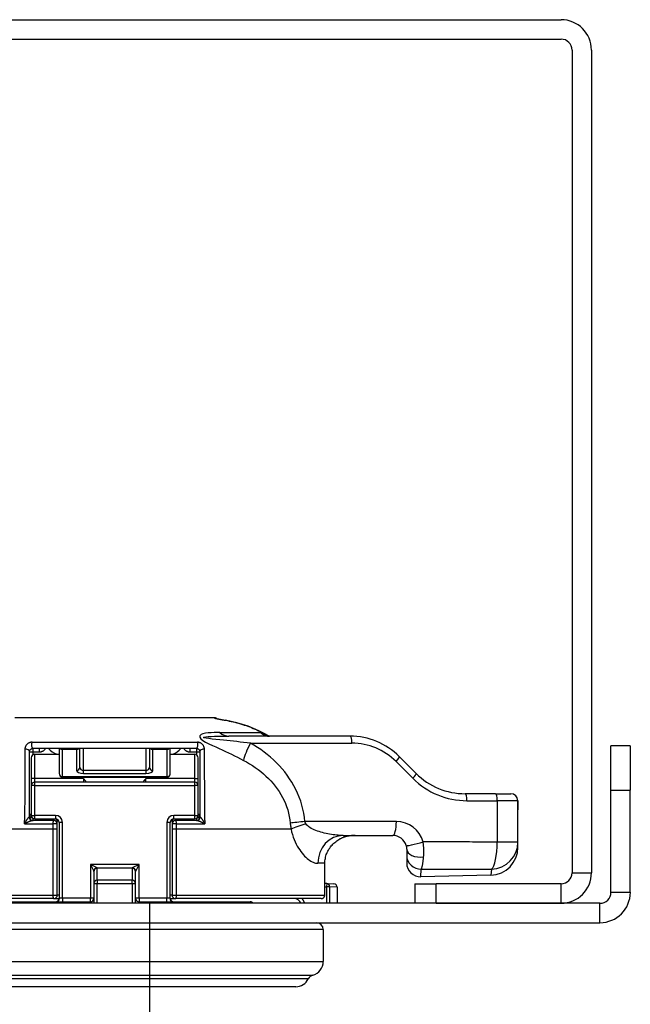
# Model space of a CAD drawing. Header units: inches. Extents: x 0 to 464, y -11 to 301.
# Tile 3 of 25: x 53.3 to 55.8, y 47.23 to 51.26. Entities that reach past the tile are written whole.
import ezdxf

# ---------------------------------------------------------------- set-up
doc = ezdxf.new("R2010")
doc.units = ezdxf.units.IN
doc.header["$LTSCALE"] = 27.789831
doc.header["$MEASUREMENT"] = 0
for name, color, linetype, lineweight in [('Symbols(ANSI)', 7, 'Continuous', 25), ('Visible Edges(ANSI)', 7, 'Continuous', 25), ('Visible Tangent Edges(ANSI)', 7, 'Continuous', 25)]:
    doc.layers.add(name, color=color, linetype=linetype, lineweight=lineweight)

# ---------------------------------------------------------------- blocks, each defined once
blk = doc.blocks.new('Datum Identifier4')
at = {"layer": 'Symbols(ANSI)', "color": 7, "linetype": 'Continuous', "lineweight": 25}
blk.add_line((1.93723, 1.61598), (1.93723, 1.7144), dxfattribs=at)

msp = doc.modelspace()

# ---------------------------------------------------------------- linework, layer by layer
at = {"layer": 'Visible Edges(ANSI)'}
for p, q in [((52.1534, 51.2556), (55.5175, 51.2556)), ((52.1534, 51.1761), (55.5175, 51.1761)), ((55.5623, 51.1313), (55.5623, 47.7672)), ((55.6418, 51.1313), (55.6418, 47.7672)), ((54.0991, 48.4013), (53.2819, 48.4013)), ((54.6541, 48.3259), (54.1573, 48.3259)), ((54.0252, 48.2761), (53.3567, 48.2761)), ((53.4634, 48.2761), (53.4634, 48.1731)), ((53.5487, 48.1992), (53.5487, 48.2761)), ((53.8332, 48.2761), (53.8332, 48.1992)), ((53.9185, 48.1731), (53.9185, 48.2761)), ((55.8007, 48.286), (55.7212, 48.286)), ((55.7212, 48.1053), (55.7212, 48.286)), ((55.8007, 48.286), (55.8007, 48.1053)), ((53.3425, 47.9956), (53.3425, 48.2619)), ((53.3496, 48.2376), (53.3496, 48.1523)), ((53.3638, 48.2518), (53.4634, 48.2518)), ((53.9185, 48.2518), (54.0181, 48.2518)), ((54.0323, 48.1523), (54.0323, 48.2376)), ((54.0394, 48.2619), (54.0394, 47.9956)), ((54.9238, 48.174), (54.8552, 48.2426)), ((53.3496, 48.1523), (53.3496, 48.1238)), ((53.4776, 48.1589), (53.9043, 48.1589)), ((54.0323, 48.1238), (54.0323, 48.1523)), ((53.3496, 48.1238), (53.3496, 48.0021)), ((54.0181, 48.138), (53.3638, 48.138)), ((54.0323, 48.0021), (54.0323, 48.1238)), ((55.2491, 48.0907), (55.125, 48.0907)), ((55.2491, 48.0907), (55.3121, 48.0907)), ((55.7212, 47.6877), (55.7212, 48.1053)), ((55.8007, 47.6877), (55.8007, 48.1053)), ((55.3408, 47.8928), (55.3408, 48.0247)), ((53.3638, 47.9878), (53.4491, 47.9878)), ((53.4562, 47.9668), (53.4562, 47.9773)), ((53.4562, 47.9462), (53.4562, 47.9668)), ((53.4634, 47.9736), (53.4634, 47.663)), ((53.9185, 47.663), (53.9185, 47.9736)), ((53.9256, 47.9773), (53.9256, 47.9668)), ((53.9256, 47.9668), (53.9256, 47.9462)), ((53.9327, 47.9878), (54.0181, 47.9878)), ((53.4562, 47.6759), (53.4562, 47.9462)), ((53.9256, 47.9462), (53.9256, 47.6759)), ((54.6262, 47.92), (54.8288, 47.92)), ((55.3408, 47.8717), (55.3408, 47.8928)), ((54.8857, 47.8631), (54.8857, 47.8384)), ((54.8857, 47.8384), (54.8857, 47.8076)), ((54.5508, 47.6759), (54.5508, 47.8062)), ((53.6056, 47.7721), (53.6056, 47.7234)), ((53.7763, 47.7234), (53.7763, 47.7721)), ((55.2299, 47.7579), (54.944, 47.7508)), ((53.6056, 47.7234), (53.6056, 47.6429)), ((53.7763, 47.6429), (53.7763, 47.7234)), ((54.5583, 47.7237), (54.5508, 47.7241)), ((54.5583, 47.7237), (54.5877, 47.7222)), ((54.6012, 47.708), (54.6012, 47.6429)), ((54.9192, 47.7224), (55.0059, 47.7224)), ((54.9192, 47.7224), (54.9192, 47.6429)), ((55.5175, 47.7224), (55.0059, 47.7224)), ((55.6765, 47.6429), (51.9944, 47.6429)), ((53.442, 47.6617), (52.851, 47.6617)), ((53.1362, 47.6488), (53.5914, 47.6488)), ((53.442, 47.6617), (53.4633, 47.6617)), ((53.7905, 47.6488), (54.2456, 47.6488)), ((53.9186, 47.6617), (53.9398, 47.6617)), ((54.5357, 47.6617), (53.9398, 47.6617)), ((55.0059, 47.6429), (55.5175, 47.6429)), ((51.9944, 47.5634), (55.6765, 47.5634)), ((54.5443, 47.535), (54.5443, 47.4041)), ((54.4317, 47.3017), (52.9502, 47.3017))]:
    msp.add_line(p, q, dxfattribs=at)
at = {"layer": 'Visible Edges(ANSI)', "flags": 128}
for points in [[(54.1043, 48.3988), (54.1057, 48.3985), (54.1087, 48.3978), (54.1129, 48.397), (54.1181, 48.3959), (54.124, 48.3948), (54.1304, 48.3936), (54.1373, 48.3923), (54.1443, 48.391)], [(54.3229, 48.3259), (54.3021, 48.3376), (54.2807, 48.3482), (54.2364, 48.3665), (54.1907, 48.3808), (54.1443, 48.391)], [(54.324, 48.3259), (54.3145, 48.3269), (54.3055, 48.33)], [(53.3425, 48.2619), (53.3425, 48.2626), (53.3425, 48.2634), (53.3426, 48.2641), (53.3428, 48.2649), (53.3429, 48.2656), (53.3432, 48.2664), (53.3434, 48.2671), (53.3438, 48.2679), (53.3441, 48.2686), (53.3446, 48.2694), (53.3451, 48.2701), (53.3456, 48.2708), (53.3462, 48.2716), (53.3469, 48.2722), (53.3477, 48.2729), (53.3485, 48.2735), (53.3494, 48.2741), (53.3504, 48.2747), (53.3514, 48.2751), (53.3525, 48.2755), (53.3535, 48.2758), (53.3546, 48.276), (53.3557, 48.2761), (53.3567, 48.2761)], [(54.0252, 48.2761), (54.0262, 48.2761), (54.0272, 48.276), (54.0283, 48.2758), (54.0294, 48.2755), (54.0304, 48.2751), (54.0315, 48.2747), (54.0324, 48.2741), (54.0333, 48.2735), (54.0342, 48.2729), (54.0349, 48.2722), (54.0356, 48.2716), (54.0362, 48.2708), (54.0368, 48.2701), (54.0373, 48.2694), (54.0377, 48.2686), (54.0381, 48.2679), (54.0384, 48.2671), (54.0387, 48.2664), (54.0389, 48.2656), (54.0391, 48.2649), (54.0392, 48.2641), (54.0393, 48.2634), (54.0394, 48.2626), (54.0394, 48.2619)], [(53.5629, 48.1523), (53.5634, 48.1517), (53.564, 48.1512), (53.5645, 48.1507), (53.565, 48.1501), (53.5655, 48.1496), (53.5661, 48.149), (53.5666, 48.1485), (53.5671, 48.1479), (53.5677, 48.1473), (53.5682, 48.1467), (53.5687, 48.1461), (53.5692, 48.1455), (53.5698, 48.1449), (53.5702, 48.1443), (53.5707, 48.1437), (53.5712, 48.1431), (53.5717, 48.1425), (53.5721, 48.1418), (53.5726, 48.1412), (53.573, 48.1406), (53.5734, 48.14), (53.5737, 48.1393), (53.5741, 48.1387), (53.5744, 48.138)], [(53.8074, 48.138), (53.8077, 48.1387), (53.8081, 48.1393), (53.8085, 48.14), (53.8089, 48.1406), (53.8093, 48.1412), (53.8097, 48.1418), (53.8102, 48.1425), (53.8106, 48.1431), (53.8111, 48.1437), (53.8116, 48.1443), (53.8121, 48.1449), (53.8126, 48.1455), (53.8131, 48.1461), (53.8136, 48.1467), (53.8142, 48.1473), (53.8147, 48.1479), (53.8152, 48.1485), (53.8158, 48.149), (53.8163, 48.1496), (53.8168, 48.1501), (53.8174, 48.1507), (53.8179, 48.1512), (53.8184, 48.1517), (53.8189, 48.1523)], [(55.3408, 48.0247), (55.3407, 48.0434), (55.3405, 48.0622)], [(54.6747, 47.92), (54.6717, 47.92), (54.6688, 47.9199), (54.6659, 47.9197), (54.663, 47.9195), (54.6601, 47.9193), (54.6573, 47.919), (54.6545, 47.9186), (54.6518, 47.9182), (54.649, 47.9178), (54.6464, 47.9173), (54.6437, 47.9167), (54.6411, 47.9161), (54.6385, 47.9155), (54.636, 47.9148), (54.6335, 47.9141), (54.6311, 47.9134), (54.6287, 47.9126), (54.6264, 47.9118), (54.6241, 47.9109), (54.6218, 47.91), (54.6195, 47.909), (54.6172, 47.908), (54.6149, 47.9069), (54.6127, 47.9058)], [(54.5508, 47.8062), (54.5509, 47.8111), (54.5513, 47.8162), (54.552, 47.8213), (54.5529, 47.8265), (54.554, 47.8316), (54.5553, 47.8367), (54.5568, 47.8416), (54.5586, 47.8463), (54.5605, 47.8508), (54.5626, 47.8553), (54.5651, 47.8598), (54.5678, 47.8643), (54.5707, 47.8686), (54.5738, 47.8729), (54.577, 47.877), (54.5804, 47.8809), (54.5838, 47.8845), (54.5873, 47.8879), (54.5911, 47.8912), (54.5951, 47.8944), (54.5993, 47.8975), (54.6037, 47.9005), (54.6082, 47.9032), (54.6127, 47.9058)], [(54.8835, 47.8785), (54.8837, 47.8779), (54.8839, 47.8772), (54.8841, 47.8765), (54.8842, 47.8759), (54.8844, 47.8752), (54.8845, 47.8745), (54.8846, 47.8738), (54.8848, 47.8732), (54.8849, 47.8725), (54.885, 47.8719), (54.8851, 47.8712), (54.8852, 47.8705), (54.8853, 47.8699), (54.8853, 47.8692), (54.8854, 47.8686), (54.8855, 47.868), (54.8855, 47.8673), (54.8856, 47.8667), (54.8856, 47.8661), (54.8856, 47.8655), (54.8856, 47.8649), (54.8857, 47.8643), (54.8857, 47.8637), (54.8857, 47.8631)], [(54.5357, 47.6617), (54.5367, 47.6617), (54.5376, 47.6618), (54.5386, 47.662), (54.5396, 47.6622), (54.5405, 47.6624), (54.5414, 47.6627), (54.5422, 47.6631), (54.5431, 47.6635), (54.5439, 47.664), (54.5448, 47.6645), (54.5455, 47.6651), (54.5463, 47.6657), (54.5469, 47.6664), (54.5475, 47.6671), (54.5481, 47.6679), (54.5487, 47.6687), (54.5492, 47.6695), (54.5496, 47.6703), (54.55, 47.6712), (54.5502, 47.6721), (54.5505, 47.6731), (54.5507, 47.674), (54.5508, 47.675), (54.5508, 47.6759)], [(54.453, 47.6429), (54.4486, 47.6505), (54.4419, 47.6565), (54.4336, 47.6604), (54.4245, 47.6617)]]:
    msp.add_lwpolyline(points, dxfattribs=at)
at = {"layer": 'Visible Edges(ANSI)'}
for centre, radius, start, end in [((55.5175, 51.1313), 0.1243, 0, 90), ((55.5175, 51.1313), 0.0448, 0, 90), ((54.0991, 48.3871), 0.0142, 49.4973, 90), ((54.6541, 48.0414), 0.2845, 45, 90), ((53.3638, 48.2376), 0.0142, 90, 180), ((54.0181, 48.2376), 0.0142, 0, 90), ((53.4776, 48.1731), 0.0142, 180, 270), ((53.9043, 48.1731), 0.0142, 270, 0), ((55.125, 48.3751), 0.2845, 225, 270), ((53.3638, 48.1238), 0.0142, 90, 180), ((54.0181, 48.1238), 0.0142, 0, 90), ((55.3121, 48.0622), 0.0284, 0, 90), ((53.3638, 48.0021), 0.0142, 180, 270), ((54.0181, 48.0021), 0.0142, 270, 0), ((53.4491, 47.9736), 0.0142, 0, 90), ((53.9327, 47.9736), 0.0142, 90, 180), ((54.8288, 47.8631), 0.0569, 15.7452, 90), ((55.227, 47.8717), 0.1138, 271.4321, 0), ((54.9426, 47.8076), 0.0569, 180, 271.4321), ((55.5175, 47.7672), 0.1243, 270, 0), ((55.5175, 47.7672), 0.0448, 270, 0), ((54.587, 47.708), 0.0142, 0, 87), ((53.442, 47.6759), 0.0142, 270, 0), ((53.9398, 47.6759), 0.0142, 180, 270), ((55.6765, 47.6877), 0.1243, 270, 0), ((55.6765, 47.6877), 0.0448, 270, 0), ((53.4491, 47.663), 0.0142, 270, 0), ((53.5914, 47.663), 0.0142, 270, 0), ((53.7905, 47.663), 0.0142, 180, 270), ((53.9327, 47.663), 0.0142, 180, 270), ((54.2456, 47.6345), 0.0142, 36.0152, 90), ((54.5159, 47.535), 0.0284, 0, 90), ((54.4874, 47.4041), 0.0569, 284.2935, 0), ((54.5085, 47.3214), 0.0284, 104.2935, 154.1695), ((54.4317, 47.3586), 0.0569, 270, 334.1695)]:
    msp.add_arc(centre, radius, start, end, dxfattribs=at)
at = {"layer": 'Visible Tangent Edges(ANSI)'}
for p, q in [((54.1443, 48.3909), (54.1443, 48.391)), ((54.1216, 48.341), (54.2872, 48.341)), ((53.3526, 48.3015), (54.0292, 48.3015)), ((53.3567, 48.2619), (53.3567, 48.2761)), ((53.3837, 48.2619), (53.3837, 48.2761)), ((53.4776, 48.2761), (53.4776, 48.2723)), ((53.4776, 48.1602), (53.4776, 48.2723)), ((53.4776, 48.2723), (53.5345, 48.2723)), ((53.5345, 48.2723), (53.5345, 48.2761)), ((53.5345, 48.2723), (53.5345, 48.1863)), ((53.5629, 48.1862), (53.5629, 48.2761)), ((53.8189, 48.2761), (53.8189, 48.1862)), ((53.8474, 48.2761), (53.8474, 48.2723)), ((53.8474, 48.1863), (53.8474, 48.2723)), ((53.8474, 48.2723), (53.9043, 48.2723)), ((53.9043, 48.2723), (53.9043, 48.2761)), ((53.9043, 48.2723), (53.9043, 48.1602)), ((53.9981, 48.2761), (53.9981, 48.2619)), ((54.0252, 48.2761), (54.0252, 48.2619)), ((54.2462, 48.2975), (54.6614, 48.2975)), ((53.3425, 48.2619), (53.3567, 48.2619)), ((53.3567, 48.2619), (53.3837, 48.2619)), ((53.3567, 48.2499), (53.3567, 48.2619)), ((53.3638, 48.1523), (53.3638, 48.2518)), ((53.9981, 48.2619), (54.0252, 48.2619)), ((54.0181, 48.2518), (54.0181, 48.1523)), ((54.0252, 48.2619), (54.0394, 48.2619)), ((54.0252, 48.2619), (54.0252, 48.2499)), ((54.8424, 48.2225), (54.9111, 48.1539)), ((53.3638, 48.1523), (53.3496, 48.1523)), ((53.5629, 48.1523), (53.3638, 48.1523)), ((53.3638, 48.138), (53.3638, 48.1523)), ((53.4776, 48.1602), (53.4776, 48.1589)), ((53.9043, 48.1602), (53.4776, 48.1602)), ((53.5629, 48.1732), (53.5629, 48.1862)), ((53.8189, 48.1862), (53.5629, 48.1862)), ((53.5629, 48.1732), (53.8189, 48.1732)), ((53.5629, 48.1523), (53.5629, 48.138)), ((53.8189, 48.1862), (53.8189, 48.1732)), ((53.8189, 48.138), (53.8189, 48.1523)), ((54.0181, 48.1523), (53.8189, 48.1523)), ((53.9043, 48.1589), (53.9043, 48.1602)), ((54.0181, 48.1523), (54.0323, 48.1523)), ((54.0181, 48.1523), (54.0181, 48.138)), ((53.3638, 48.1238), (53.3496, 48.1238)), ((53.3638, 48.1238), (53.3638, 48.138)), ((53.3638, 48.1238), (54.0181, 48.1238)), ((53.3638, 48.0021), (53.3638, 48.1238)), ((54.0181, 48.138), (54.0181, 48.1238)), ((54.0323, 48.1238), (54.0181, 48.1238)), ((54.0181, 48.1238), (54.0181, 48.0021)), ((55.7212, 48.1053), (55.8007, 48.1053)), ((55.1323, 48.0622), (55.2565, 48.0622)), ((55.2565, 48.0622), (55.2565, 47.8928)), ((55.3405, 48.0622), (55.2565, 48.0622)), ((55.3405, 48.0622), (55.3405, 48.0622)), ((53.3496, 48.0058), (53.3425, 48.0058)), ((53.3496, 48.0021), (53.3638, 48.0021)), ((53.3567, 47.9814), (53.3567, 47.9897)), ((53.4491, 48.0021), (53.3638, 48.0021)), ((53.3638, 47.9878), (53.3638, 48.0021)), ((53.4491, 48.0021), (53.4491, 47.9878)), ((54.0181, 48.0021), (53.9327, 48.0021)), ((53.9327, 47.9878), (53.9327, 48.0021)), ((54.0181, 48.0021), (54.0181, 47.9878)), ((54.0181, 48.0021), (54.0323, 48.0021)), ((54.0252, 47.9897), (54.0252, 47.9814)), ((54.0394, 48.0058), (54.0323, 48.0058)), ((53.3225, 47.9678), (53.3225, 47.9813)), ((53.4381, 47.9675), (53.4381, 47.9462)), ((53.442, 47.9878), (53.442, 47.981)), ((53.4562, 47.9773), (53.4593, 47.9835)), ((53.4776, 47.9736), (53.4634, 47.9736)), ((53.4776, 47.663), (53.4776, 47.9736)), ((53.9043, 47.9736), (53.9043, 47.663)), ((53.9185, 47.9736), (53.9043, 47.9736)), ((53.9225, 47.9835), (53.9256, 47.9773)), ((53.9398, 47.981), (53.9398, 47.9878)), ((53.9438, 47.9462), (53.9438, 47.9675)), ((54.0594, 47.9813), (54.0594, 47.9678)), ((54.8435, 47.9769), (54.4694, 47.9769)), ((53.4381, 47.9462), (52.8375, 47.9462)), ((53.4381, 47.9462), (53.4381, 47.6759)), ((53.4562, 47.9462), (53.4381, 47.9462)), ((53.9438, 47.9462), (53.9256, 47.9462)), ((54.4128, 47.9462), (53.9438, 47.9462)), ((53.9438, 47.6759), (53.9438, 47.9462)), ((55.3408, 47.8928), (55.2565, 47.8928)), ((53.6187, 47.788), (53.5914, 47.8017)), ((53.5914, 47.8017), (53.605, 47.7744)), ((53.7905, 47.8017), (53.5914, 47.8017)), ((53.5914, 47.8017), (53.5914, 47.663)), ((53.6187, 47.788), (53.7631, 47.788)), ((53.7905, 47.8017), (53.7631, 47.788)), ((53.7768, 47.7744), (53.7905, 47.8017)), ((53.7905, 47.663), (53.7905, 47.8017)), ((54.5508, 47.8062), (54.5223, 47.8062)), ((53.6198, 47.737), (53.6198, 47.7858)), ((53.762, 47.7858), (53.762, 47.737)), ((54.944, 47.7508), (54.9456, 47.7829)), ((55.233, 47.7817), (55.2299, 47.7579)), ((55.5623, 47.7672), (55.6418, 47.7672)), ((53.6056, 47.7234), (53.6198, 47.7234)), ((53.6198, 47.737), (53.6198, 47.7234)), ((53.762, 47.737), (53.6198, 47.737)), ((53.6198, 47.6429), (53.6198, 47.7234)), ((53.6198, 47.7234), (53.762, 47.7234)), ((53.762, 47.7234), (53.762, 47.737)), ((53.762, 47.7234), (53.762, 47.6429)), ((53.762, 47.7234), (53.7763, 47.7234)), ((54.5508, 47.7099), (54.5576, 47.7095)), ((54.5583, 47.7237), (54.5576, 47.7095)), ((54.5576, 47.7095), (54.5576, 47.6429)), ((54.5714, 47.7095), (54.5576, 47.7095)), ((54.5714, 47.6429), (54.5714, 47.7095)), ((54.6012, 47.708), (54.5714, 47.7095)), ((55.0059, 47.6429), (55.0059, 47.7224)), ((55.5175, 47.6429), (55.5175, 47.7224)), ((52.8375, 47.6759), (53.4381, 47.6759)), ((53.4381, 47.6759), (53.4562, 47.6759)), ((53.4634, 47.6759), (53.4562, 47.6759)), ((53.9256, 47.6759), (53.9185, 47.6759)), ((53.9256, 47.6759), (53.9438, 47.6759)), ((53.9438, 47.6759), (54.5508, 47.6759)), ((55.7212, 47.6877), (55.8007, 47.6877)), ((53.4645, 47.663), (53.4634, 47.663)), ((53.4776, 47.663), (53.4645, 47.663)), ((53.5914, 47.663), (53.4776, 47.663)), ((53.4776, 47.663), (53.4776, 47.6488)), ((53.5914, 47.6488), (53.5914, 47.663)), ((53.6056, 47.663), (53.5914, 47.663)), ((53.7905, 47.663), (53.7763, 47.663)), ((53.9043, 47.663), (53.7905, 47.663)), ((53.7905, 47.663), (53.7905, 47.6488)), ((53.9043, 47.6488), (53.9043, 47.663)), ((53.9174, 47.663), (53.9043, 47.663)), ((53.9185, 47.663), (53.9174, 47.663)), ((55.6765, 47.5634), (55.6765, 47.6429)), ((54.5443, 47.535), (52.8375, 47.535)), ((52.8375, 47.4041), (54.5443, 47.4041)), ((52.8804, 47.349), (54.5015, 47.349)), ((54.4829, 47.3338), (52.899, 47.3338))]:
    msp.add_line(p, q, dxfattribs=at)
at = {"layer": 'Visible Tangent Edges(ANSI)', "flags": 128}
for points in [[(54.0991, 48.4013), (54.0992, 48.4013), (54.0992, 48.4013), (54.0992, 48.4013), (54.0993, 48.4013), (54.0993, 48.4012), (54.0994, 48.4012), (54.0994, 48.4012), (54.0994, 48.4012), (54.0995, 48.4011), (54.0995, 48.4011), (54.0995, 48.401), (54.0996, 48.401), (54.0996, 48.4009), (54.0997, 48.4009), (54.0997, 48.4008), (54.0997, 48.4007), (54.0998, 48.4006), (54.0998, 48.4006), (54.0999, 48.4005), (54.0999, 48.4004), (54.0999, 48.4003), (54.1, 48.4001), (54.1, 48.4), (54.1001, 48.3999)], [(54.1001, 48.3999), (54.1002, 48.3998), (54.1005, 48.3996), (54.101, 48.3994), (54.1017, 48.3992), (54.1026, 48.399), (54.1037, 48.3988), (54.1049, 48.3985), (54.1063, 48.3982), (54.1079, 48.3979), (54.1096, 48.3975), (54.1114, 48.3972), (54.1134, 48.3968), (54.1155, 48.3964), (54.1177, 48.3959), (54.1201, 48.3955), (54.1225, 48.395), (54.125, 48.3945), (54.1276, 48.394), (54.1303, 48.3935), (54.133, 48.393), (54.1358, 48.3925), (54.1386, 48.3919), (54.1414, 48.3914), (54.1443, 48.3909)], [(54.1443, 48.3909), (54.152, 48.3895), (54.1597, 48.3879), (54.1674, 48.3863), (54.1751, 48.3845), (54.1828, 48.3826), (54.1905, 48.3806), (54.1981, 48.3786), (54.2058, 48.3764), (54.2134, 48.374), (54.2209, 48.3716), (54.2285, 48.3691), (54.236, 48.3664), (54.2434, 48.3637), (54.2508, 48.3608), (54.2582, 48.3578), (54.2655, 48.3547), (54.2728, 48.3515), (54.28, 48.3482), (54.2871, 48.3448), (54.2942, 48.3412), (54.3013, 48.3376), (54.3082, 48.3338), (54.3151, 48.3299), (54.322, 48.326)], [(54.1216, 48.341), (54.11, 48.3409), (54.0984, 48.3405), (54.0861, 48.34), (54.0737, 48.3393), (54.062, 48.338), (54.0518, 48.3358), (54.0441, 48.3324), (54.0395, 48.3276), (54.0392, 48.3213), (54.0435, 48.3146), (54.0518, 48.308), (54.063, 48.3014), (54.0762, 48.2949), (54.0906, 48.2885), (54.1051, 48.2822), (54.1187, 48.2761), (54.1313, 48.2701), (54.1439, 48.264), (54.1564, 48.258), (54.1688, 48.2519), (54.1812, 48.2458), (54.1934, 48.2396), (54.2056, 48.2334), (54.2176, 48.2272)], [(54.2462, 48.2975), (54.2324, 48.299), (54.2186, 48.3006), (54.2048, 48.3021), (54.1909, 48.3036), (54.1771, 48.3052), (54.1633, 48.3067), (54.1495, 48.3082), (54.1358, 48.3097), (54.121, 48.3112), (54.1054, 48.3128), (54.0901, 48.3144), (54.0763, 48.316), (54.0649, 48.3177), (54.0572, 48.3193), (54.054, 48.321), (54.0564, 48.3226), (54.0632, 48.3238), (54.0733, 48.3246), (54.0858, 48.3252), (54.1, 48.3255), (54.1149, 48.3257), (54.1295, 48.3258), (54.1434, 48.3259), (54.1573, 48.3259)], [(54.2872, 48.341), (54.2886, 48.3404), (54.29, 48.3398), (54.2914, 48.3392), (54.2928, 48.3386), (54.2942, 48.3381), (54.2956, 48.3375), (54.297, 48.3369), (54.2984, 48.3363), (54.2998, 48.3356), (54.3011, 48.335), (54.3025, 48.3344), (54.3039, 48.3338), (54.3053, 48.3332), (54.3067, 48.3325), (54.3081, 48.3319), (54.3094, 48.3313), (54.3108, 48.3306), (54.3122, 48.33), (54.3136, 48.3294), (54.3149, 48.3287), (54.3163, 48.328), (54.3177, 48.3274), (54.319, 48.3267), (54.3204, 48.3261)], [(54.3055, 48.33), (54.3047, 48.3304), (54.3039, 48.3307), (54.3032, 48.3311), (54.3024, 48.3315), (54.3016, 48.3319), (54.3008, 48.3323), (54.3, 48.3328), (54.2992, 48.3332), (54.2985, 48.3336), (54.2977, 48.3341), (54.2969, 48.3345), (54.2962, 48.335), (54.2954, 48.3354), (54.2946, 48.3359), (54.2939, 48.3364), (54.2931, 48.3369), (54.2924, 48.3373), (54.2916, 48.3378), (54.2909, 48.3384), (54.2901, 48.3389), (54.2894, 48.3394), (54.2886, 48.3399), (54.2879, 48.3404), (54.2872, 48.341)], [(54.2872, 48.341), (54.2885, 48.3398), (54.2898, 48.3387), (54.2912, 48.3376), (54.2926, 48.3365), (54.294, 48.3355), (54.2954, 48.3345), (54.2968, 48.3336), (54.2983, 48.3328), (54.2998, 48.3319), (54.3013, 48.3312), (54.3028, 48.3305), (54.3043, 48.3298), (54.3059, 48.3292), (54.3074, 48.3286), (54.309, 48.3281), (54.3106, 48.3277), (54.3122, 48.3272), (54.3139, 48.3269), (54.3155, 48.3266), (54.3172, 48.3263), (54.3189, 48.3262), (54.3206, 48.326), (54.3223, 48.3259), (54.324, 48.3259)], [(53.3235, 48.2721), (53.3234, 48.2629), (53.3234, 48.2533), (53.3233, 48.2434), (53.3232, 48.2332), (53.3231, 48.2227), (53.3231, 48.2118), (53.323, 48.2008), (53.323, 48.1894), (53.3229, 48.1778), (53.3229, 48.1659), (53.3228, 48.1539), (53.3228, 48.1416), (53.3227, 48.129), (53.3227, 48.1163), (53.3227, 48.1034), (53.3226, 48.0904), (53.3226, 48.0771), (53.3226, 48.0638), (53.3226, 48.0503), (53.3225, 48.0366), (53.3225, 48.0229), (53.3225, 48.009), (53.3225, 47.9952), (53.3225, 47.9813)], [(53.3526, 48.3015), (53.3506, 48.3014), (53.3484, 48.3011), (53.3463, 48.3007), (53.3441, 48.3001), (53.3419, 48.2994), (53.3399, 48.2984), (53.3379, 48.2973), (53.336, 48.2961), (53.3343, 48.2948), (53.3327, 48.2934), (53.3313, 48.292), (53.3301, 48.2905), (53.3289, 48.289), (53.3279, 48.2875), (53.3271, 48.286), (53.3263, 48.2844), (53.3256, 48.2829), (53.3251, 48.2813), (53.3246, 48.2798), (53.3242, 48.2782), (53.3239, 48.2767), (53.3237, 48.2751), (53.3236, 48.2736), (53.3235, 48.2721)], [(53.3837, 48.2619), (53.3849, 48.2619), (53.3862, 48.262), (53.3874, 48.2621), (53.3886, 48.2623), (53.3899, 48.2626), (53.3911, 48.2629), (53.3923, 48.2632), (53.3934, 48.2636), (53.3946, 48.2641), (53.3957, 48.2646), (53.3968, 48.2651), (53.3979, 48.2657), (53.399, 48.2664), (53.4, 48.267), (53.401, 48.2678), (53.402, 48.2686), (53.4029, 48.2694), (53.4038, 48.2702), (53.4047, 48.2711), (53.4055, 48.2721), (53.4063, 48.273), (53.407, 48.274), (53.4077, 48.2751), (53.4083, 48.2761)], [(53.9735, 48.2761), (53.9742, 48.2751), (53.9748, 48.274), (53.9756, 48.273), (53.9764, 48.2721), (53.9772, 48.2711), (53.978, 48.2702), (53.9789, 48.2694), (53.9799, 48.2686), (53.9808, 48.2678), (53.9818, 48.267), (53.9829, 48.2664), (53.9839, 48.2657), (53.985, 48.2651), (53.9861, 48.2646), (53.9873, 48.2641), (53.9884, 48.2636), (53.9896, 48.2632), (53.9908, 48.2629), (53.992, 48.2626), (53.9932, 48.2623), (53.9944, 48.2621), (53.9957, 48.262), (53.9969, 48.2619), (53.9981, 48.2619)], [(54.0583, 48.2721), (54.0583, 48.2736), (54.0582, 48.2751), (54.0579, 48.2767), (54.0577, 48.2782), (54.0573, 48.2798), (54.0568, 48.2813), (54.0562, 48.2829), (54.0556, 48.2844), (54.0548, 48.286), (54.0539, 48.2875), (54.0529, 48.289), (54.0518, 48.2905), (54.0505, 48.292), (54.0491, 48.2934), (54.0475, 48.2948), (54.0458, 48.2961), (54.044, 48.2973), (54.042, 48.2984), (54.0399, 48.2994), (54.0378, 48.3001), (54.0356, 48.3007), (54.0334, 48.3011), (54.0313, 48.3014), (54.0292, 48.3015)], [(54.0594, 47.9813), (54.0594, 47.9952), (54.0593, 48.009), (54.0593, 48.0227), (54.0593, 48.0364), (54.0593, 48.05), (54.0593, 48.0634), (54.0592, 48.0768), (54.0592, 48.09), (54.0592, 48.1031), (54.0592, 48.116), (54.0591, 48.1287), (54.0591, 48.1413), (54.059, 48.1536), (54.059, 48.1657), (54.0589, 48.1776), (54.0589, 48.1893), (54.0588, 48.2007), (54.0588, 48.2118), (54.0587, 48.2226), (54.0586, 48.2332), (54.0586, 48.2434), (54.0585, 48.2533), (54.0584, 48.2629), (54.0583, 48.2721)], [(54.4694, 47.9769), (54.4676, 47.9939), (54.4649, 48.0108), (54.4614, 48.0276), (54.457, 48.0443), (54.452, 48.0607), (54.4461, 48.0768), (54.4396, 48.0926), (54.4324, 48.108), (54.4245, 48.1231), (54.416, 48.1378), (54.4068, 48.1521), (54.3971, 48.1661), (54.3868, 48.1796), (54.376, 48.1926), (54.3647, 48.2052), (54.353, 48.2173), (54.3408, 48.229), (54.3283, 48.2401), (54.3154, 48.2508), (54.3021, 48.2611), (54.2885, 48.2709), (54.2747, 48.2802), (54.2605, 48.2891), (54.2462, 48.2975)], [(54.2176, 48.2272), (54.2302, 48.2205), (54.2424, 48.2134), (54.2545, 48.2059), (54.2662, 48.1981), (54.2777, 48.1899), (54.2888, 48.1813), (54.2996, 48.1724), (54.31, 48.1631), (54.3201, 48.1534), (54.3297, 48.1433), (54.339, 48.1329), (54.3478, 48.1221), (54.3561, 48.1109), (54.3639, 48.0995), (54.3711, 48.0877), (54.3778, 48.0757), (54.3839, 48.0633), (54.3895, 48.0507), (54.3944, 48.0378), (54.3987, 48.0247), (54.4023, 48.0113), (54.4053, 47.9979), (54.4076, 47.9843), (54.4092, 47.9707)], [(55.3405, 48.0622), (55.3405, 48.0606), (55.3405, 48.059), (55.3405, 48.0574), (55.3405, 48.0558), (55.3405, 48.0543), (55.3405, 48.0527), (55.3405, 48.0511), (55.3405, 48.0495), (55.3406, 48.0479), (55.3406, 48.0463), (55.3406, 48.0447), (55.3406, 48.0432), (55.3406, 48.0416), (55.3407, 48.04), (55.3407, 48.0385), (55.3407, 48.0369), (55.3407, 48.0353), (55.3407, 48.0338), (55.3408, 48.0323), (55.3408, 48.0307), (55.3408, 48.0292), (55.3408, 48.0277), (55.3408, 48.0262), (55.3408, 48.0247)], [(53.3408, 47.9947), (53.3403, 47.9945), (53.3397, 47.9942), (53.339, 47.9937), (53.3383, 47.9931), (53.3376, 47.9923), (53.3368, 47.9915), (53.336, 47.9906), (53.3352, 47.9896), (53.3344, 47.9885), (53.3336, 47.9873), (53.3327, 47.9861), (53.3319, 47.9849), (53.3311, 47.9836), (53.3302, 47.9823), (53.3294, 47.9809), (53.3286, 47.9795), (53.3278, 47.9781), (53.327, 47.9767), (53.3262, 47.9752), (53.3254, 47.9738), (53.3247, 47.9723), (53.3239, 47.9708), (53.3232, 47.9693), (53.3225, 47.9678)], [(53.3425, 47.9956), (53.3425, 47.9956), (53.3424, 47.9956), (53.3424, 47.9955), (53.3424, 47.9955), (53.3424, 47.9954), (53.3424, 47.9954), (53.3423, 47.9954), (53.3423, 47.9953), (53.3422, 47.9953), (53.3422, 47.9952), (53.3421, 47.9952), (53.342, 47.9952), (53.342, 47.9951), (53.3419, 47.9951), (53.3418, 47.9951), (53.3417, 47.995), (53.3416, 47.995), (53.3415, 47.9949), (53.3414, 47.9949), (53.3413, 47.9949), (53.3412, 47.9948), (53.3411, 47.9948), (53.3409, 47.9948), (53.3408, 47.9947)], [(54.041, 47.9947), (54.0409, 47.9948), (54.0408, 47.9948), (54.0407, 47.9948), (54.0405, 47.9949), (54.0404, 47.9949), (54.0403, 47.9949), (54.0402, 47.995), (54.0401, 47.995), (54.04, 47.9951), (54.04, 47.9951), (54.0399, 47.9951), (54.0398, 47.9952), (54.0397, 47.9952), (54.0397, 47.9952), (54.0396, 47.9953), (54.0396, 47.9953), (54.0395, 47.9954), (54.0395, 47.9954), (54.0395, 47.9954), (54.0394, 47.9955), (54.0394, 47.9955), (54.0394, 47.9956), (54.0394, 47.9956), (54.0394, 47.9956)], [(54.0594, 47.9678), (54.0587, 47.9693), (54.0579, 47.9708), (54.0572, 47.9723), (54.0564, 47.9738), (54.0556, 47.9752), (54.0549, 47.9767), (54.0541, 47.9781), (54.0532, 47.9795), (54.0524, 47.9809), (54.0516, 47.9823), (54.0508, 47.9836), (54.0499, 47.9849), (54.0491, 47.9861), (54.0483, 47.9873), (54.0475, 47.9885), (54.0466, 47.9896), (54.0458, 47.9906), (54.045, 47.9915), (54.0443, 47.9923), (54.0435, 47.9931), (54.0428, 47.9937), (54.0422, 47.9942), (54.0416, 47.9945), (54.041, 47.9947)], [(53.3225, 47.9678), (53.3239, 47.9686), (53.3253, 47.9694), (53.3267, 47.9702), (53.3281, 47.9709), (53.3295, 47.9717), (53.331, 47.9724), (53.3324, 47.9732), (53.3339, 47.9739), (53.3353, 47.9746), (53.3368, 47.9753), (53.3382, 47.976), (53.3396, 47.9766), (53.341, 47.9773), (53.3424, 47.9779), (53.3438, 47.9784), (53.3451, 47.979), (53.3464, 47.9795), (53.3477, 47.9799), (53.3489, 47.9803), (53.35, 47.9806), (53.351, 47.9809), (53.3519, 47.9811), (53.3527, 47.9812), (53.3534, 47.9813)], [(53.3225, 47.9678), (53.3272, 47.9678), (53.3319, 47.9678), (53.3366, 47.9678), (53.3414, 47.9678), (53.3461, 47.9678), (53.3509, 47.9677), (53.3557, 47.9677), (53.3605, 47.9677), (53.3653, 47.9677), (53.3701, 47.9677), (53.3749, 47.9677), (53.3797, 47.9676), (53.3845, 47.9676), (53.3893, 47.9676), (53.3942, 47.9676), (53.399, 47.9676), (53.4039, 47.9676), (53.4088, 47.9676), (53.4136, 47.9675), (53.4185, 47.9675), (53.4234, 47.9675), (53.4283, 47.9675), (53.4332, 47.9675), (53.4381, 47.9675)], [(53.3534, 47.9813), (53.3536, 47.9813), (53.3539, 47.9813), (53.3541, 47.9813), (53.3544, 47.9813), (53.3546, 47.9813), (53.3548, 47.9813), (53.355, 47.9813), (53.3552, 47.9813), (53.3554, 47.9813), (53.3555, 47.9813), (53.3557, 47.9813), (53.3558, 47.9814), (53.356, 47.9814), (53.3561, 47.9814), (53.3562, 47.9814), (53.3563, 47.9814), (53.3564, 47.9814), (53.3565, 47.9814), (53.3565, 47.9814), (53.3566, 47.9814), (53.3566, 47.9814), (53.3567, 47.9814), (53.3567, 47.9814), (53.3567, 47.9814)], [(53.442, 47.981), (53.4383, 47.981), (53.4345, 47.981), (53.4308, 47.9811), (53.4271, 47.9811), (53.4234, 47.9811), (53.4196, 47.9811), (53.4159, 47.9811), (53.4122, 47.9811), (53.4085, 47.9811), (53.4048, 47.9811), (53.4011, 47.9811), (53.3974, 47.9812), (53.3937, 47.9812), (53.39, 47.9812), (53.3863, 47.9812), (53.3826, 47.9812), (53.379, 47.9812), (53.3753, 47.9812), (53.3716, 47.9812), (53.368, 47.9812), (53.3643, 47.9813), (53.3607, 47.9813), (53.357, 47.9813), (53.3534, 47.9813)], [(54.0285, 47.9813), (54.0248, 47.9813), (54.0212, 47.9813), (54.0175, 47.9813), (54.0139, 47.9812), (54.0102, 47.9812), (54.0066, 47.9812), (54.0029, 47.9812), (53.9992, 47.9812), (53.9955, 47.9812), (53.9919, 47.9812), (53.9882, 47.9812), (53.9845, 47.9812), (53.9808, 47.9811), (53.9771, 47.9811), (53.9734, 47.9811), (53.9697, 47.9811), (53.9659, 47.9811), (53.9622, 47.9811), (53.9585, 47.9811), (53.9548, 47.9811), (53.951, 47.9811), (53.9473, 47.981), (53.9436, 47.981), (53.9398, 47.981)], [(53.9438, 47.9675), (53.9487, 47.9675), (53.9536, 47.9675), (53.9585, 47.9675), (53.9633, 47.9675), (53.9682, 47.9675), (53.9731, 47.9676), (53.978, 47.9676), (53.9828, 47.9676), (53.9877, 47.9676), (53.9925, 47.9676), (53.9973, 47.9676), (54.0022, 47.9676), (54.007, 47.9677), (54.0118, 47.9677), (54.0166, 47.9677), (54.0214, 47.9677), (54.0262, 47.9677), (54.0309, 47.9677), (54.0357, 47.9678), (54.0405, 47.9678), (54.0452, 47.9678), (54.0499, 47.9678), (54.0547, 47.9678), (54.0594, 47.9678)], [(54.0252, 47.9814), (54.0252, 47.9814), (54.0252, 47.9814), (54.0252, 47.9814), (54.0253, 47.9814), (54.0253, 47.9814), (54.0254, 47.9814), (54.0255, 47.9814), (54.0255, 47.9814), (54.0256, 47.9814), (54.0258, 47.9814), (54.0259, 47.9814), (54.026, 47.9814), (54.0262, 47.9813), (54.0263, 47.9813), (54.0265, 47.9813), (54.0267, 47.9813), (54.0268, 47.9813), (54.027, 47.9813), (54.0273, 47.9813), (54.0275, 47.9813), (54.0277, 47.9813), (54.028, 47.9813), (54.0282, 47.9813), (54.0285, 47.9813)], [(54.0285, 47.9813), (54.0292, 47.9812), (54.03, 47.9811), (54.0309, 47.9809), (54.0319, 47.9806), (54.033, 47.9803), (54.0342, 47.9799), (54.0354, 47.9795), (54.0367, 47.979), (54.038, 47.9784), (54.0394, 47.9779), (54.0408, 47.9773), (54.0422, 47.9766), (54.0436, 47.976), (54.0451, 47.9753), (54.0465, 47.9746), (54.048, 47.9739), (54.0494, 47.9732), (54.0509, 47.9724), (54.0523, 47.9717), (54.0538, 47.9709), (54.0552, 47.9702), (54.0566, 47.9694), (54.058, 47.9686), (54.0594, 47.9678)], [(54.4092, 47.9707), (54.4093, 47.9697), (54.4094, 47.9687), (54.4095, 47.9676), (54.4096, 47.9666), (54.4097, 47.9655), (54.4098, 47.9645), (54.41, 47.9635), (54.4101, 47.9624), (54.4102, 47.9614), (54.4104, 47.9604), (54.4105, 47.9593), (54.4107, 47.9583), (54.4108, 47.9573), (54.411, 47.9563), (54.4111, 47.9552), (54.4113, 47.9542), (54.4115, 47.9532), (54.4116, 47.9522), (54.4118, 47.9512), (54.412, 47.9502), (54.4122, 47.9492), (54.4124, 47.9482), (54.4126, 47.9472), (54.4128, 47.9462)], [(54.4741, 47.9666), (54.4738, 47.967), (54.4735, 47.9675), (54.4733, 47.9679), (54.473, 47.9683), (54.4728, 47.9687), (54.4726, 47.9691), (54.4723, 47.9696), (54.4721, 47.97), (54.4719, 47.9704), (54.4717, 47.9708), (54.4715, 47.9713), (54.4713, 47.9717), (54.4711, 47.9721), (54.4709, 47.9726), (54.4707, 47.973), (54.4706, 47.9734), (54.4704, 47.9739), (54.4702, 47.9743), (54.4701, 47.9747), (54.4699, 47.9751), (54.4698, 47.9756), (54.4697, 47.976), (54.4696, 47.9764), (54.4694, 47.9769)], [(54.6262, 47.92), (54.6195, 47.9201), (54.6127, 47.9203), (54.6058, 47.9208), (54.5988, 47.9214), (54.5917, 47.9221), (54.5846, 47.923), (54.5775, 47.9241), (54.5703, 47.9253), (54.5631, 47.9267), (54.5559, 47.9282), (54.5487, 47.9299), (54.5416, 47.9317), (54.5346, 47.9337), (54.5276, 47.9358), (54.5208, 47.9381), (54.5141, 47.9406), (54.5076, 47.9433), (54.5014, 47.9461), (54.4955, 47.9491), (54.49, 47.9523), (54.4851, 47.9556), (54.4807, 47.9591), (54.477, 47.9628), (54.4741, 47.9666)], [(54.4128, 47.9462), (54.415, 47.9346), (54.4178, 47.9236), (54.4211, 47.9131), (54.4248, 47.9031), (54.429, 47.8936), (54.4334, 47.8846), (54.438, 47.8761), (54.4428, 47.8681), (54.4478, 47.8607), (54.4528, 47.8538), (54.4579, 47.8473), (54.463, 47.8414), (54.4682, 47.8359), (54.4733, 47.8309), (54.4785, 47.8263), (54.4836, 47.8222), (54.4887, 47.8185), (54.4938, 47.8153), (54.4987, 47.8126), (54.5036, 47.8103), (54.5084, 47.8085), (54.5132, 47.8072), (54.5178, 47.8065), (54.5223, 47.8062)], [(54.9548, 47.8322), (54.955, 47.8346), (54.9552, 47.8369), (54.9553, 47.8393), (54.9555, 47.8417), (54.9556, 47.8442), (54.9557, 47.8467), (54.9557, 47.8492), (54.9558, 47.8517), (54.9558, 47.8543), (54.9558, 47.8568), (54.9557, 47.8594), (54.9557, 47.862), (54.9556, 47.8646), (54.9555, 47.8673), (54.9553, 47.8699), (54.9552, 47.8726), (54.955, 47.8752), (54.9548, 47.8779), (54.9546, 47.8806), (54.9543, 47.8833), (54.954, 47.886), (54.9537, 47.8886), (54.9534, 47.8913), (54.953, 47.894)], [(55.2565, 47.8928), (55.2438, 47.8928), (55.2312, 47.8929), (55.2185, 47.8929), (55.2059, 47.893), (55.1933, 47.8931), (55.1806, 47.8931), (55.168, 47.8932), (55.1553, 47.8932), (55.1427, 47.8933), (55.13, 47.8933), (55.1174, 47.8934), (55.1047, 47.8934), (55.0921, 47.8935), (55.0795, 47.8935), (55.0668, 47.8936), (55.0542, 47.8936), (55.0415, 47.8937), (55.0289, 47.8937), (55.0162, 47.8937), (55.0036, 47.8938), (54.9909, 47.8938), (54.9783, 47.8939), (54.9657, 47.8939), (54.953, 47.894)], [(54.9456, 47.7829), (54.9461, 47.7837), (54.9465, 47.7847), (54.947, 47.7858), (54.9474, 47.787), (54.9479, 47.7883), (54.9483, 47.7897), (54.9487, 47.7913), (54.9492, 47.7929), (54.9496, 47.7946), (54.95, 47.7965), (54.9504, 47.7984), (54.9508, 47.8005), (54.9512, 47.8026), (54.9516, 47.8049), (54.952, 47.8072), (54.9523, 47.8096), (54.9527, 47.8122), (54.953, 47.8148), (54.9534, 47.8175), (54.9537, 47.8203), (54.954, 47.8232), (54.9543, 47.8261), (54.9546, 47.8291), (54.9548, 47.8322)], [(54.9456, 47.7829), (54.9576, 47.7828), (54.9696, 47.7828), (54.9815, 47.7828), (54.9935, 47.7827), (55.0055, 47.7827), (55.0175, 47.7826), (55.0294, 47.7826), (55.0414, 47.7826), (55.0534, 47.7825), (55.0654, 47.7825), (55.0773, 47.7824), (55.0893, 47.7824), (55.1013, 47.7823), (55.1133, 47.7823), (55.1252, 47.7822), (55.1372, 47.7822), (55.1492, 47.7821), (55.1611, 47.7821), (55.1731, 47.782), (55.1851, 47.782), (55.1971, 47.7819), (55.209, 47.7819), (55.221, 47.7818), (55.233, 47.7817)], [(53.5914, 47.6488), (53.5915, 47.6488), (53.5916, 47.6487), (53.5917, 47.6487), (53.5918, 47.6486), (53.5919, 47.6485), (53.5919, 47.6484), (53.592, 47.6482), (53.5921, 47.6481), (53.5922, 47.6479), (53.5923, 47.6477), (53.5924, 47.6475), (53.5925, 47.6472), (53.5926, 47.647), (53.5927, 47.6467), (53.5927, 47.6464), (53.5928, 47.6461), (53.5929, 47.6457), (53.593, 47.6454), (53.593, 47.645), (53.5931, 47.6446), (53.5932, 47.6442), (53.5932, 47.6438), (53.5933, 47.6434), (53.5933, 47.6429)], [(53.7885, 47.6429), (53.7886, 47.6433), (53.7886, 47.6438), (53.7887, 47.6442), (53.7887, 47.6446), (53.7888, 47.645), (53.7889, 47.6454), (53.789, 47.6457), (53.789, 47.6461), (53.7891, 47.6464), (53.7892, 47.6467), (53.7893, 47.647), (53.7894, 47.6472), (53.7894, 47.6475), (53.7895, 47.6477), (53.7896, 47.6479), (53.7897, 47.6481), (53.7898, 47.6482), (53.7899, 47.6484), (53.79, 47.6485), (53.7901, 47.6486), (53.7902, 47.6487), (53.7903, 47.6487), (53.7904, 47.6488), (53.7905, 47.6488)], [(54.4679, 47.6429), (54.4677, 47.6438), (54.4674, 47.6446), (54.4672, 47.6455), (54.4669, 47.6464), (54.4666, 47.6472), (54.4663, 47.648), (54.466, 47.6489), (54.4656, 47.6497), (54.4652, 47.6505), (54.4649, 47.6513), (54.4644, 47.6521), (54.464, 47.6529), (54.4636, 47.6537), (54.4631, 47.6545), (54.4627, 47.6553), (54.4622, 47.656), (54.4617, 47.6568), (54.4611, 47.6575), (54.4606, 47.6582), (54.4601, 47.659), (54.4595, 47.6597), (54.4589, 47.6603), (54.4583, 47.661), (54.4577, 47.6617)]]:
    msp.add_lwpolyline(points, dxfattribs=at)
at = {"layer": 'Visible Tangent Edges(ANSI)'}
for centre, radius, start, end in [((53.4776, 48.3188), 0.0711, 216.8699, 250.3493), ((53.9043, 48.3188), 0.0711, 289.6507, 323.1301), ((54.6614, 48.0414), 0.256, 45, 90), ((55.1323, 48.3751), 0.3129, 225, 270), ((53.4491, 47.9736), 0.0284, 0, 90), ((53.9327, 47.9736), 0.0284, 90, 180), ((53.442, 47.9773), 0.0142, 0, 46.1426), ((53.9398, 47.9773), 0.0142, 133.8428, 180.0011), ((54.8435, 47.8631), 0.1138, 15.7452, 90)]:
    msp.add_arc(centre, radius, start, end, dxfattribs=at)
for centre, major_axis, ratio, start_param, end_param in [((54.0991, 48.3857), (-0.0129, 0.006), 0.999404, 4.712389, 5.085731), ((54.1573, 48.4397), (0, -0.1138), 0.631855, 5.762543, 6.283185), ((54.6541, 48.2975), (0, 0.0284), 0.258819, 4.712389, 6.283185), ((53.3282, 48.2619), (0.0142, 0), 0.759142, 0, 1.909035), ((53.3567, 48.2904), (0, -0.0142), 0.457428, 3.816692, 6.283185), ((53.4776, 48.2853), (-0.0142, 0), 0.909065, 0.783676, 1.570796), ((53.5345, 48.2853), (-0.0142, 0), 0.909065, 1.570796, 2.357916), ((53.8474, 48.2853), (-0.0142, 0), 0.909065, 0.783676, 1.570796), ((53.9043, 48.2853), (-0.0142, 0), 0.909065, 1.570796, 2.357916), ((54.0252, 48.2904), (0, -0.0142), 0.457428, 0, 2.466494), ((54.0536, 48.2619), (-0.0142, 0), 0.759142, 4.37415, 6.283185), ((54.2756, 48.2975), (-0.056, -0.0991), 0.227182, 4.840064, 5.620364), ((54.8351, 48.2225), (0.0201, 0.0201), 0.186157, 4.896439, 6.283185), ((53.5345, 48.1992), (0.0142, 0), 0.909065, 4.712389, 6.283185), ((53.5629, 48.1992), (-0.0142, 0), 0.916667, 0, 1.570796), ((53.8189, 48.1992), (-0.0142, 0), 0.916667, 1.570796, 3.141593), ((53.8474, 48.1992), (-0.0142, 0), 0.909065, 0, 1.570796), ((53.4776, 48.1731), (-0.0142, 0), 0.909065, 0, 1.570796), ((53.5629, 48.1863), (0.0284, 0), 0.458333, 3.141593, 4.712389), ((53.8189, 48.1863), (0.0284, 0), 0.458333, 4.712389, 6.283185), ((53.9043, 48.1731), (0.0142, 0), 0.909065, 4.712389, 6.283185), ((54.9037, 48.1539), (0.0201, 0.0201), 0.186157, 4.896439, 6.283185), ((55.125, 48.0622), (0, 0.0284), 0.258819, 4.712389, 6.283185), ((55.2491, 48.0622), (0, 0.0284), 0.258819, 4.712389, 6.283185), ((55.3121, 48.0622), (0, 0.0284), 0.996957, 4.712389, 6.283185), ((53.3534, 47.9955), (0.0002, -0.0142), 0.885159, 4.753187, 6.264429), ((53.3567, 48.0058), (-0.014, 0.0027), 0.999965, 0.194069, 1.570796), ((53.3567, 47.9956), (-0.0142, 0), 0.999962, 0, 1.570796), ((54.0252, 47.9956), (0.0142, 0), 0.999962, 4.712389, 6.283185), ((54.0252, 48.0058), (0.014, 0.0027), 0.999965, 4.712389, 6.089117), ((54.0285, 47.9955), (-0.0002, -0.0142), 0.885159, 0.018756, 1.529998), ((53.442, 47.9668), (0, 0.0142), 0.278036, 0.009085, 1.524636), ((53.442, 47.9668), (0.0142, 0), 0.048762, 0, 1.852115), ((53.442, 47.9668), (0.0142, 0), 0.999962, 0, 1.570796), ((53.442, 47.9773), (0.0142, 0), 0.999962, 0, 0.805614), ((53.9398, 47.9773), (-0.0103, -0.0099), 0.999924, 4.712389, 5.517729), ((53.9398, 47.9668), (-0.0142, 0), 0.999962, 4.712389, 6.283185), ((53.9398, 47.9668), (-0.0142, 0), 0.048762, 4.43107, 6.283185), ((53.9398, 47.9668), (0, 0.0142), 0.278036, 4.758549, 6.2741), ((54.4989, 47.9769), (-0.1134, -0.0098), 0.023085, 4.973192, 5.623507), ((54.503, 47.9462), (-0.1119, -0.0205), 0.228435, 4.93213, 5.607102), ((54.8288, 47.9769), (0, -0.0569), 0.258819, 0, 1.570796), ((54.6262, 47.8062), (0, 0.1138), 0.913324, 0, 1.570796), ((54.9383, 47.894), (-0.0548, -0.0154), 0.072519, 0, 1.822555), ((55.227, 47.8928), (0.1138, 0), 0.977215, 4.764708, 6.283185), ((55.227, 47.8928), (-0.0005, -0.1138), 0.258816, 0.221238, 1.57199), ((54.9426, 47.8631), (-0.0569, 0), 0.555413, 0, 1.788276), ((54.9426, 47.8384), (-0.0569, 0), 0.977131, 0, 1.624443), ((53.6187, 47.7744), (-0.0101, -0.0101), 0.927173, 3.964763, 5.460015), ((53.5914, 47.7858), (-0.0284, 0), 0.285714, 3.141593, 3.419892), ((53.7905, 47.7858), (-0.0284, 0), 0.285714, 6.004886, 6.283185), ((53.7631, 47.7744), (-0.0101, 0.0101), 0.927173, 3.964763, 5.460015), ((53.5914, 47.7721), (0.0142, 0), 0.571429, 0, 0.2783), ((53.6198, 47.7721), (-0.0142, 0), 0.961524, 4.712389, 6.283185), ((53.762, 47.7721), (0.0142, 0), 0.961524, 0, 1.570796), ((53.7905, 47.7721), (0.0142, 0), 0.571429, 2.863293, 3.141593), ((53.6198, 47.7234), (-0.0142, 0), 0.961524, 4.712389, 6.283185), ((53.762, 47.7234), (0.0142, 0), 0.961524, 0, 1.570796), ((54.5576, 47.7095), (0.0007, 0.0142), 0.967127, 4.763031, 6.283185), ((53.442, 47.6759), (0, -0.0142), 0.277778, 4.712389, 6.283185), ((53.9398, 47.6759), (0, -0.0142), 0.277778, 0, 1.570796), ((53.4514, 47.663), (0, -0.0142), 0.920068, 0, 1.570796), ((53.9304, 47.663), (0, -0.0142), 0.920068, 4.712389, 6.283185)]:
    msp.add_ellipse(centre, major_axis=major_axis, ratio=ratio, start_param=start_param, end_param=end_param, dxfattribs=at)

# ---------------------------------------------------------------- block references
at = {"layer": 'Symbols(ANSI)', "xscale": 27.78983148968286, "yscale": 27.78983148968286, "zscale": 27.78983148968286}
msp.add_blockref('Datum Identifier4', (0, 0), dxfattribs=at)

doc.saveas('drawing.dxf')
